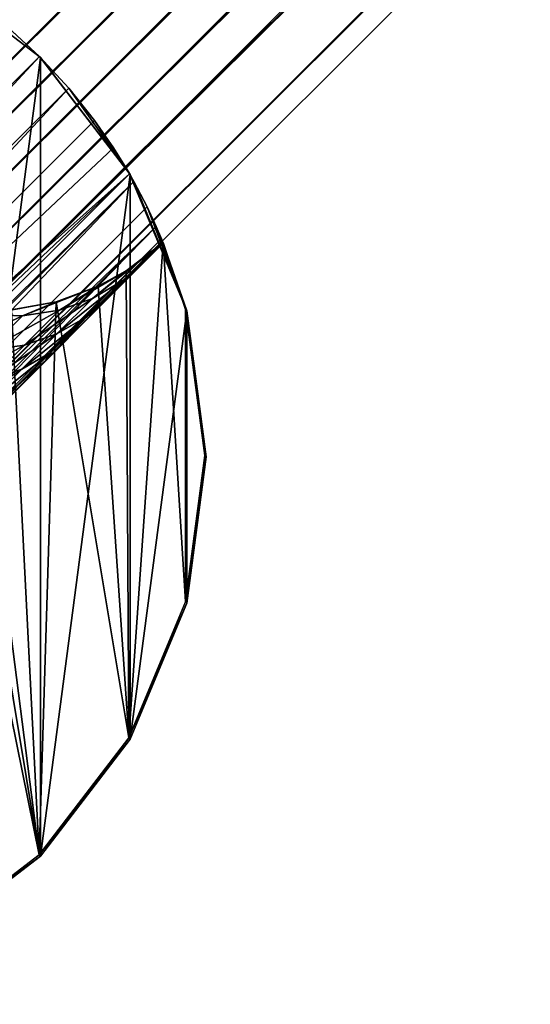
# Model space of a CAD drawing. Header units: millimetres. Extents: x 0 to 1133, y -557 to 576.
# Tile 40 of 193: x 341 to 349, y -230 to -214. Entities that reach past the tile are written whole.
import ezdxf

# ---------------------------------------------------------------- set-up
doc = ezdxf.new("R2010")
doc.units = ezdxf.units.MM
doc.header["$LTSCALE"] = 25.4
doc.layers.get('0').update_dxf_attribs({"true_color": 0xff5454})

# ---------------------------------------------------------------- blocks, each defined once
blk = doc.blocks.new('MORE-EYE-7826-7825-7608-CIRCLE.STL')
at = {"color": 18, "true_color": 0x000000}
mesh = blk.add_polyface(dxfattribs=at)
corners = [(655.18, -198.603, 132.341), (865.922, 11.665, 1290.399), (656.301, -197.956, 132.184), (864.801, 11.018, 1290.557)]
mesh.append_faces([[corners[k] for k in face] for face in [(0, 1, 2), (1, 0, 3)]], dxfattribs={"vtx0": -1, "color": 18})
mesh = blk.add_polyface(dxfattribs=at)
corners = [(656.301, -197.956, 132.184), (867.216, 11.665, 1290.284), (657.595, -197.956, 132.068), (865.922, 11.665, 1290.399)]
mesh.append_faces([[corners[k] for k in face] for face in [(0, 1, 2), (1, 0, 3)]], dxfattribs={"vtx0": -1, "color": 18})
mesh = blk.add_polyface(dxfattribs=at)
corners = [(657.595, -197.956, 132.068), (867.819, 11.415, 1290.252), (658.198, -198.205, 132.037), (867.216, 11.665, 1290.284)]
mesh.append_faces([[corners[k] for k in face] for face in [(0, 1, 2), (1, 0, 3)]], dxfattribs={"vtx0": -1, "color": 18})
mesh = blk.add_polyface(dxfattribs=at)
corners = [(658.198, -198.205, 132.037), (868.336, 11.018, 1290.242), (658.716, -198.603, 132.026), (867.819, 11.415, 1290.252)]
mesh.append_faces([[corners[k] for k in face] for face in [(0, 1, 2), (1, 0, 3)]], dxfattribs={"vtx0": -1, "color": 18})
mesh = blk.add_polyface(dxfattribs=at)
corners = [(864.154, 9.897, 1290.714), (655.18, -198.603, 132.341), (654.533, -199.723, 132.498), (864.801, 11.018, 1290.557)]
mesh.append_faces([[corners[k] for k in face] for face in [(0, 1, 2), (1, 0, 3)]], dxfattribs={"vtx0": -1, "color": 18})
mesh = blk.add_polyface(dxfattribs=at)
corners = [(658.716, -198.603, 132.026), (868.734, 10.5, 1290.252), (659.113, -199.12, 132.037), (868.336, 11.018, 1290.242)]
mesh.append_faces([[corners[k] for k in face] for face in [(0, 1, 2), (1, 0, 3)]], dxfattribs={"vtx0": -1, "color": 18})
mesh = blk.add_polyface(dxfattribs=at)
corners = [(659.113, -199.12, 132.037), (868.984, 9.897, 1290.284), (659.363, -199.723, 132.068), (868.734, 10.5, 1290.252)]
mesh.append_faces([[corners[k] for k in face] for face in [(0, 1, 2), (1, 0, 3)]], dxfattribs={"vtx0": -1, "color": 18})
mesh = blk.add_polyface(dxfattribs=at)
corners = [(864.154, 8.603, 1290.829), (654.533, -199.723, 132.498), (654.533, -201.017, 132.614), (864.154, 9.897, 1290.714)]
mesh.append_faces([[corners[k] for k in face] for face in [(0, 1, 2), (1, 0, 3)]], dxfattribs={"vtx0": -1, "color": 18})
mesh = blk.add_polyface(dxfattribs=at)
corners = [(659.363, -199.723, 132.068), (868.984, 8.603, 1290.399), (659.363, -201.017, 132.184), (868.984, 9.897, 1290.284)]
mesh.append_faces([[corners[k] for k in face] for face in [(0, 1, 2), (1, 0, 3)]], dxfattribs={"vtx0": -1, "color": 18})
mesh = blk.add_polyface(dxfattribs=at)
corners = [(864.404, 8, 1290.861), (654.533, -201.017, 132.614), (654.783, -201.62, 132.645), (864.154, 8.603, 1290.829)]
mesh.append_faces([[corners[k] for k in face] for face in [(0, 1, 2), (1, 0, 3)]], dxfattribs={"vtx0": -1, "color": 18})
mesh = blk.add_polyface(dxfattribs=at)
corners = [(659.363, -201.017, 132.184), (868.336, 7.482, 1290.557), (658.716, -202.138, 132.341), (868.984, 8.603, 1290.399)]
mesh.append_faces([[corners[k] for k in face] for face in [(0, 1, 2), (1, 0, 3)]], dxfattribs={"vtx0": -1, "color": 18})
mesh = blk.add_polyface(dxfattribs=at)
corners = [(864.801, 7.482, 1290.871), (654.783, -201.62, 132.645), (655.18, -202.138, 132.656), (864.404, 8, 1290.861)]
mesh.append_faces([[corners[k] for k in face] for face in [(0, 1, 2), (1, 0, 3)]], dxfattribs={"vtx0": -1, "color": 18})
mesh = blk.add_polyface(dxfattribs=at)
corners = [(865.319, 7.085, 1290.861), (655.18, -202.138, 132.656), (655.698, -202.535, 132.645), (864.801, 7.482, 1290.871)]
mesh.append_faces([[corners[k] for k in face] for face in [(0, 1, 2), (1, 0, 3)]], dxfattribs={"vtx0": -1, "color": 18})
mesh = blk.add_polyface(dxfattribs=at)
corners = [(868.336, 7.482, 1290.557), (657.595, -202.785, 132.498), (658.716, -202.138, 132.341), (867.216, 6.835, 1290.714)]
mesh.append_faces([[corners[k] for k in face] for face in [(0, 1, 2), (1, 0, 3)]], dxfattribs={"vtx0": -1, "color": 18})
mesh = blk.add_polyface(dxfattribs=at)
corners = [(865.922, 6.835, 1290.829), (655.698, -202.535, 132.645), (656.301, -202.785, 132.614), (865.319, 7.085, 1290.861)]
mesh.append_faces([[corners[k] for k in face] for face in [(0, 1, 2), (1, 0, 3)]], dxfattribs={"vtx0": -1, "color": 18})
mesh = blk.add_polyface(dxfattribs=at)
corners = [(867.216, 6.835, 1290.714), (656.301, -202.785, 132.614), (657.595, -202.785, 132.498), (865.922, 6.835, 1290.829)]
mesh.append_faces([[corners[k] for k in face] for face in [(0, 1, 2), (1, 0, 3)]], dxfattribs={"vtx0": -1, "color": 18})
at = {"color": 250, "true_color": 0x262626}
mesh = blk.add_polyface(dxfattribs=at)
corners = [(651.475, -210.84, 148.437), (650.773, -210.026, 148.436), (650.412, -210.482, 148.436), (651.137, -209.382, 148.436), (651.319, -208.903, 148.436), (651.47, -208.203, 148.436), (651.497, -207.771, 148.436), (653.805, -211.146, 148.438), (645.112, -204.476, 148.432), (645.112, -199.817, 148.431), (644.805, -202.146, 148.431), (645.469, -205.54, 148.433), (646.011, -197.646, 148.43), (645.973, -205.146, 148.433), (646.613, -204.795, 148.433), (647.441, -195.782, 148.43), (647.287, -204.566, 148.433), (647.97, -204.461, 148.433), (649.305, -194.352, 148.43), (648.683, -204.486, 148.434), (649.318, -204.633, 148.434), (651.475, -193.453, 148.431), (649.887, -204.887, 148.434), (650.236, -205.116, 148.434), (650.556, -205.395, 148.435), (650.956, -205.887, 148.435), (651.086, -206.103, 148.435), (651.34, -206.701, 148.435), (651.437, -207.092, 148.435), (653.805, -193.146, 148.431), (656.134, -210.84, 148.438), (656.117, -196.749, 148.433), (656.163, -197.157, 148.434), (658.305, -209.941, 148.439), (656.196, -197.321, 148.434), (656.338, -197.795, 148.434), (656.435, -198.022, 148.434), (656.765, -198.568, 148.434), (657.052, -198.899, 148.435), (657.312, -199.132, 148.435), (657.788, -199.445, 148.435), (658.38, -199.69, 148.435), (660.169, -208.51, 148.439), (658.716, -199.774, 148.435), (659.054, -199.823, 148.436), (659.728, -199.826, 148.436), (660.44, -199.697, 148.436), (661.599, -206.646, 148.439), (661.11, -199.446, 148.436), (661.553, -199.201, 148.436), (662.141, -198.753, 148.436), (662.498, -204.476, 148.438), (662.498, -199.817, 148.437), (662.805, -202.146, 148.438), (656.134, -193.453, 148.432), (656.144, -196.053, 148.433), (656.231, -195.6, 148.433), (656.473, -194.912, 148.433), (656.735, -194.422, 148.433), (657.198, -193.811, 148.433)]
mesh.append_faces([[corners[k] for k in face] for face in [(0, 1, 2), (8, 9, 10), (52, 51, 53), (54, 58, 59)]], dxfattribs={"vtx0": -1, "color": 250})
mesh.append_faces([[corners[k] for k in face] for face in [(1, 0, 3), (3, 0, 4), (4, 0, 5), (5, 0, 6), (9, 11, 12), (12, 14, 15), (15, 17, 18), (18, 20, 21), (21, 6, 29), (31, 30, 32), (32, 33, 34), (34, 33, 35), (35, 33, 36), (36, 33, 37), (37, 33, 38), (38, 33, 39), (39, 33, 40), (40, 33, 41), (41, 42, 43), (43, 42, 44), (44, 42, 45), (45, 42, 46), (46, 47, 48), (48, 47, 49), (49, 47, 50), (50, 51, 52)]], dxfattribs={"vtx0": -1, "vtx1": -1, "color": 250})
mesh.append_faces([[corners[k] for k in face] for face in [(29, 6, 7), (29, 30, 31)]], dxfattribs={"vtx0": -1, "vtx1": -1, "vtx2": -1, "color": 250})
mesh.append_faces([[corners[k] for k in face] for face in [(6, 0, 7), (9, 8, 11), (12, 11, 13), (12, 13, 14), (15, 14, 16), (15, 16, 17), (18, 17, 19), (18, 19, 20), (21, 20, 22), (21, 22, 23), (21, 23, 24), (21, 24, 25), (21, 25, 26), (21, 26, 27), (21, 27, 28), (21, 28, 6), (29, 7, 30), (32, 30, 33), (41, 33, 42), (46, 42, 47), (50, 47, 51), (31, 54, 29), (54, 31, 55), (54, 55, 56), (54, 56, 57), (54, 57, 58)]], dxfattribs={"vtx0": -1, "vtx2": -1, "color": 250})
mesh = blk.add_polyface(dxfattribs=at)
corners = [(645.133, -199.838, 88.431), (645.133, -204.497, 88.432), (644.826, -202.168, 88.431), (646.032, -197.668, 88.43), (646.032, -206.668, 88.433), (647.462, -195.804, 88.43), (647.462, -208.532, 88.435), (649.326, -194.373, 88.43), (649.326, -209.962, 88.436), (651.497, -193.474, 88.431), (651.497, -210.861, 88.437), (653.826, -193.168, 88.431), (653.826, -211.168, 88.438), (656.155, -193.474, 88.432), (656.155, -210.861, 88.438), (658.326, -194.373, 88.433), (658.326, -209.962, 88.439), (660.19, -195.804, 88.435), (660.19, -208.532, 88.439), (661.62, -197.668, 88.436), (661.62, -206.668, 88.439), (662.519, -199.838, 88.437), (662.519, -204.497, 88.438), (662.826, -202.168, 88.438)]
mesh.append_faces([[corners[k] for k in face] for face in [(0, 1, 2), (22, 21, 23)]], dxfattribs={"vtx0": -1, "color": 250})
mesh.append_faces([[corners[k] for k in face] for face in [(1, 3, 4), (4, 5, 6), (6, 7, 8), (8, 9, 10), (10, 11, 12), (12, 13, 14), (14, 15, 16), (16, 17, 18), (18, 19, 20), (20, 21, 22)]], dxfattribs={"vtx0": -1, "vtx1": -1, "color": 250})
mesh.append_faces([[corners[k] for k in face] for face in [(1, 0, 3), (4, 3, 5), (6, 5, 7), (8, 7, 9), (10, 9, 11), (12, 11, 13), (14, 13, 15), (16, 15, 17), (18, 17, 19), (20, 19, 21)]], dxfattribs={"vtx0": -1, "vtx2": -1, "color": 250})
mesh = blk.add_polyface(dxfattribs=at)
corners = [(659.67, -195.321, 136.002), (660.19, -195.804, 88.435), (658.326, -194.373, 88.433)]
mesh.append_faces([[corners[k] for k in face] for face in [(0, 1, 2)]], dxfattribs={"color": 250})
mesh = blk.add_polyface(dxfattribs=at)
corners = [(647.445, -208.515, 135.935), (659.67, -195.321, 136.002), (646.979, -208.012, 136.002), (660.173, -195.787, 135.935)]
mesh.append_faces([[corners[k] for k in face] for face in [(0, 1, 2), (1, 0, 3)]], dxfattribs={"vtx0": -1, "color": 250})
mesh = blk.add_polyface(dxfattribs=at)
corners = [(659.67, -195.321, 136.002), (660.173, -195.787, 135.935), (660.19, -195.804, 88.435)]
mesh.append_faces([[corners[k] for k in face] for face in [(0, 1, 2)]], dxfattribs={"color": 250})
mesh = blk.add_polyface(dxfattribs=at)
corners = [(647.946, -208.979, 136.002), (660.173, -195.787, 135.935), (647.445, -208.515, 135.935), (660.64, -196.29, 136.003)]
mesh.append_faces([[corners[k] for k in face] for face in [(0, 1, 2), (1, 0, 3)]], dxfattribs={"vtx0": -1, "color": 250})
mesh = blk.add_polyface(dxfattribs=at)
corners = [(660.173, -195.787, 135.935), (661.62, -197.668, 88.436), (660.19, -195.804, 88.435)]
mesh.append_faces([[corners[k] for k in face] for face in [(0, 1, 2)]], dxfattribs={"color": 250})
mesh = blk.add_polyface(dxfattribs=at)
corners = [(660.173, -195.787, 135.935), (660.64, -196.29, 136.003), (661.62, -197.668, 88.436)]
mesh.append_faces([[corners[k] for k in face] for face in [(0, 1, 2)]], dxfattribs={"color": 250})
mesh = blk.add_polyface(dxfattribs=at)
corners = [(648.463, -209.391, 136.202), (660.64, -196.29, 136.003), (647.946, -208.979, 136.002), (661.049, -196.805, 136.202)]
mesh.append_faces([[corners[k] for k in face] for face in [(0, 1, 2), (1, 0, 3)]], dxfattribs={"vtx0": -1, "color": 250})
mesh = blk.add_polyface(dxfattribs=at)
corners = [(660.64, -196.29, 136.003), (661.049, -196.805, 136.202), (661.62, -197.668, 88.436)]
mesh.append_faces([[corners[k] for k in face] for face in [(0, 1, 2)]], dxfattribs={"color": 250})
mesh = blk.add_polyface(dxfattribs=at)
corners = [(661.353, -197.242, 136.473), (661.049, -196.805, 136.202), (648.463, -209.391, 136.202)]
mesh.append_faces([[corners[k] for k in face] for face in [(0, 1, 2)]], dxfattribs={"color": 250})
mesh = blk.add_polyface(dxfattribs=at)
corners = [(661.049, -196.805, 136.202), (661.353, -197.242, 136.473), (661.62, -197.668, 88.436)]
mesh.append_faces([[corners[k] for k in face] for face in [(0, 1, 2)]], dxfattribs={"color": 250})
mesh = blk.add_polyface(dxfattribs=at)
corners = [(661.608, -197.659, 136.832), (661.353, -197.242, 136.473), (648.463, -209.391, 136.202)]
mesh.append_faces([[corners[k] for k in face] for face in [(0, 1, 2)]], dxfattribs={"color": 250})
mesh = blk.add_polyface(dxfattribs=at)
corners = [(661.353, -197.242, 136.473), (661.608, -197.659, 136.832), (661.62, -197.668, 88.436)]
mesh.append_faces([[corners[k] for k in face] for face in [(0, 1, 2)]], dxfattribs={"color": 250})
mesh = blk.add_polyface(dxfattribs=at)
corners = [(661.608, -197.659, 136.832), (648.463, -209.391, 136.202), (648.898, -209.693, 136.471)]
mesh.append_faces([[corners[k] for k in face] for face in [(0, 1, 2)]], dxfattribs={"color": 250})
mesh = blk.add_polyface(dxfattribs=at)
corners = [(661.608, -197.659, 136.832), (648.898, -209.693, 136.471), (649.309, -209.945, 136.823)]
mesh.append_faces([[corners[k] for k in face] for face in [(0, 1, 2)]], dxfattribs={"color": 250})
mesh = blk.add_polyface(dxfattribs=at)
corners = [(661.677, -197.782, 136.961), (661.608, -197.659, 136.832), (649.309, -209.945, 136.823)]
mesh.append_faces([[corners[k] for k in face] for face in [(0, 1, 2)]], dxfattribs={"color": 250})
mesh = blk.add_polyface(dxfattribs=at)
corners = [(661.608, -197.659, 136.832), (662.519, -199.838, 88.437), (661.62, -197.668, 88.436)]
mesh.append_faces([[corners[k] for k in face] for face in [(0, 1, 2)]], dxfattribs={"color": 250})
mesh = blk.add_polyface(dxfattribs=at)
corners = [(661.608, -197.659, 136.832), (661.677, -197.782, 136.961), (662.519, -199.838, 88.437)]
mesh.append_faces([[corners[k] for k in face] for face in [(0, 1, 2)]], dxfattribs={"color": 250})
mesh = blk.add_polyface(dxfattribs=at)
corners = [(661.677, -197.782, 136.961), (649.309, -209.945, 136.823), (649.44, -210.019, 136.961)]
mesh.append_faces([[corners[k] for k in face] for face in [(0, 1, 2)]], dxfattribs={"color": 250})
mesh = blk.add_polyface(dxfattribs=at)
corners = [(649.844, -210.23, 137.491), (661.677, -197.782, 136.961), (649.44, -210.019, 136.961), (661.888, -198.185, 137.489)]
mesh.append_faces([[corners[k] for k in face] for face in [(0, 1, 2), (1, 0, 3)]], dxfattribs={"vtx0": -1, "color": 250})
mesh = blk.add_polyface(dxfattribs=at)
corners = [(661.677, -197.782, 136.961), (661.888, -198.185, 137.489), (662.519, -199.838, 88.437)]
mesh.append_faces([[corners[k] for k in face] for face in [(0, 1, 2)]], dxfattribs={"color": 250})
mesh = blk.add_polyface(dxfattribs=at)
corners = [(662.034, -198.498, 138.097), (649.844, -210.23, 137.491), (650.156, -210.376, 138.097), (661.888, -198.185, 137.489)]
mesh.append_faces([[corners[k] for k in face] for face in [(0, 1, 2), (1, 0, 3)]], dxfattribs={"vtx0": -1, "color": 250})
mesh = blk.add_polyface(dxfattribs=at)
corners = [(661.888, -198.185, 137.489), (662.034, -198.498, 138.097), (662.519, -199.838, 88.437)]
mesh.append_faces([[corners[k] for k in face] for face in [(0, 1, 2)]], dxfattribs={"color": 250})
mesh = blk.add_polyface(dxfattribs=at)
corners = [(650.353, -210.46, 138.753), (662.034, -198.498, 138.097), (650.156, -210.376, 138.097), (662.118, -198.693, 138.749)]
mesh.append_faces([[corners[k] for k in face] for face in [(0, 1, 2), (1, 0, 3)]], dxfattribs={"vtx0": -1, "color": 250})
mesh = blk.add_polyface(dxfattribs=at)
corners = [(662.034, -198.498, 138.097), (662.118, -198.693, 138.749), (662.519, -199.838, 88.437)]
mesh.append_faces([[corners[k] for k in face] for face in [(0, 1, 2)]], dxfattribs={"color": 250})
mesh = blk.add_polyface(dxfattribs=at)
corners = [(656.283, -204.624, 139.436), (650.353, -210.46, 138.753), (650.42, -210.487, 139.436), (662.118, -198.693, 138.749), (662.146, -198.761, 139.436)]
mesh.append_faces([[corners[k] for k in face] for face in [(0, 1, 2), (3, 0, 4)]], dxfattribs={"vtx0": -1, "color": 250})
mesh.append_faces([[corners[k] for k in face] for face in [(1, 0, 3)]], dxfattribs={"vtx0": -1, "vtx1": -1, "color": 250})
mesh = blk.add_polyface(dxfattribs=at)
corners = [(656.827, -204.081, 139.51), (662.146, -198.761, 139.436), (656.283, -204.624, 139.436), (657.214, -203.693, 139.652), (657.95, -202.957, 140.129), (658.149, -202.758, 140.304), (658.592, -202.314, 140.766), (659.129, -201.777, 141.455), (659.561, -201.345, 142.115), (660.276, -200.628, 143.412), (661.236, -199.667, 145.555), (661.438, -199.465, 146.062), (662.143, -198.758, 148)]
mesh.append_faces([[corners[k] for k in face] for face in [(0, 1, 2), (1, 11, 12)]], dxfattribs={"vtx0": -1, "color": 250})
mesh.append_faces([[corners[k] for k in face] for face in [(1, 0, 3), (1, 3, 4), (1, 4, 5), (1, 5, 6), (1, 6, 7), (1, 7, 8), (1, 8, 9), (1, 9, 10), (1, 10, 11)]], dxfattribs={"vtx0": -1, "vtx2": -1, "color": 250})
mesh = blk.add_polyface(dxfattribs=at)
corners = [(662.143, -198.758, 148), (660.931, -199.929, 145.784), (661.503, -199.355, 147.282)]
mesh.append_faces([[corners[k] for k in face] for face in [(0, 1, 2)]], dxfattribs={"color": 250})
mesh = blk.add_polyface(dxfattribs=at)
corners = [(662.143, -198.758, 148), (661.438, -199.465, 146.062), (660.931, -199.929, 145.784)]
mesh.append_faces([[corners[k] for k in face] for face in [(0, 1, 2)]], dxfattribs={"color": 250})
mesh = blk.add_polyface(dxfattribs=at)
corners = [(662.141, -198.753, 148.436), (661.017, -199.644, 147.563), (661.553, -199.201, 148.436)]
mesh.append_faces([[corners[k] for k in face] for face in [(0, 1, 2)]], dxfattribs={"color": 250})
mesh = blk.add_polyface(dxfattribs=at)
corners = [(662.141, -198.753, 148.436), (661.503, -199.355, 147.282), (661.017, -199.644, 147.563)]
mesh.append_faces([[corners[k] for k in face] for face in [(0, 1, 2)]], dxfattribs={"color": 250})
mesh = blk.add_polyface(dxfattribs=at)
corners = [(662.141, -198.753, 148.436), (662.143, -198.758, 148), (661.503, -199.355, 147.282)]
mesh.append_faces([[corners[k] for k in face] for face in [(0, 1, 2)]], dxfattribs={"color": 250})
mesh = blk.add_polyface(dxfattribs=at)
corners = [(662.118, -198.693, 138.749), (662.146, -198.761, 139.436), (662.519, -199.838, 88.437)]
mesh.append_faces([[corners[k] for k in face] for face in [(0, 1, 2)]], dxfattribs={"color": 250})
mesh = blk.add_polyface(dxfattribs=at)
corners = [(662.146, -198.761, 139.436), (662.498, -199.817, 148.437), (662.519, -199.838, 88.437), (662.143, -198.758, 148), (662.141, -198.753, 148.436)]
mesh.append_faces([[corners[k] for k in face] for face in [(0, 1, 2), (1, 3, 4)]], dxfattribs={"vtx0": -1, "color": 250})
mesh.append_faces([[corners[k] for k in face] for face in [(1, 0, 3)]], dxfattribs={"vtx0": -1, "vtx2": -1, "color": 250})
mesh = blk.add_polyface(dxfattribs=at)
corners = [(661.553, -199.201, 148.436), (660.491, -199.831, 147.821), (661.11, -199.446, 148.436)]
mesh.append_faces([[corners[k] for k in face] for face in [(0, 1, 2)]], dxfattribs={"color": 250})
mesh = blk.add_polyface(dxfattribs=at)
corners = [(661.553, -199.201, 148.436), (661.017, -199.644, 147.563), (660.491, -199.831, 147.821)]
mesh.append_faces([[corners[k] for k in face] for face in [(0, 1, 2)]], dxfattribs={"color": 250})
mesh = blk.add_polyface(dxfattribs=at)
corners = [(660.453, -200.209, 146.091), (661.503, -199.355, 147.282), (660.931, -199.929, 145.784), (661.017, -199.644, 147.563)]
mesh.append_faces([[corners[k] for k in face] for face in [(0, 1, 2), (1, 0, 3)]], dxfattribs={"vtx0": -1, "color": 250})
mesh = blk.add_polyface(dxfattribs=at)
corners = [(661.11, -199.446, 148.436), (659.903, -199.919, 148.066), (660.44, -199.697, 148.436)]
mesh.append_faces([[corners[k] for k in face] for face in [(0, 1, 2)]], dxfattribs={"color": 250})
mesh = blk.add_polyface(dxfattribs=at)
corners = [(661.11, -199.446, 148.436), (660.491, -199.831, 147.821), (659.903, -199.919, 148.066)]
mesh.append_faces([[corners[k] for k in face] for face in [(0, 1, 2)]], dxfattribs={"color": 250})
mesh = blk.add_polyface(dxfattribs=at)
corners = [(661.438, -199.465, 146.062), (661.236, -199.667, 145.555), (660.931, -199.929, 145.784)]
mesh.append_faces([[corners[k] for k in face] for face in [(0, 1, 2)]], dxfattribs={"color": 250})
mesh = blk.add_polyface(dxfattribs=at)
corners = [(660.44, -199.697, 148.436), (659.903, -199.919, 148.066), (659.333, -199.901, 148.266)]
mesh.append_faces([[corners[k] for k in face] for face in [(0, 1, 2)]], dxfattribs={"color": 250})
mesh = blk.add_polyface(dxfattribs=at)
corners = [(660.44, -199.697, 148.436), (659.333, -199.901, 148.266), (659.728, -199.826, 148.436)]
mesh.append_faces([[corners[k] for k in face] for face in [(0, 1, 2)]], dxfattribs={"color": 250})
mesh = blk.add_polyface(dxfattribs=at)
corners = [(659.935, -200.387, 146.372), (661.017, -199.644, 147.563), (660.453, -200.209, 146.091), (660.491, -199.831, 147.821)]
mesh.append_faces([[corners[k] for k in face] for face in [(0, 1, 2), (1, 0, 3)]], dxfattribs={"vtx0": -1, "color": 250})
mesh = blk.add_polyface(dxfattribs=at)
corners = [(660.931, -199.929, 145.784), (661.236, -199.667, 145.555), (660.276, -200.628, 143.412)]
mesh.append_faces([[corners[k] for k in face] for face in [(0, 1, 2)]], dxfattribs={"color": 250})
mesh = blk.add_polyface(dxfattribs=at)
corners = [(658.792, -200.443, 146.857), (659.903, -199.919, 148.066), (659.356, -200.468, 146.639), (659.333, -199.901, 148.266)]
mesh.append_faces([[corners[k] for k in face] for face in [(0, 1, 2), (1, 0, 3)]], dxfattribs={"vtx0": -1, "color": 250})
mesh = blk.add_polyface(dxfattribs=at)
corners = [(659.356, -200.468, 146.639), (660.491, -199.831, 147.821), (659.935, -200.387, 146.372), (659.903, -199.919, 148.066)]
mesh.append_faces([[corners[k] for k in face] for face in [(0, 1, 2), (1, 0, 3)]], dxfattribs={"vtx0": -1, "color": 250})
mesh = blk.add_polyface(dxfattribs=at)
corners = [(662.519, -199.838, 88.437), (662.805, -202.146, 148.438), (662.826, -202.168, 88.438), (662.498, -199.817, 148.437)]
mesh.append_faces([[corners[k] for k in face] for face in [(0, 1, 2), (1, 0, 3)]], dxfattribs={"vtx0": -1, "color": 250})
mesh = blk.add_polyface(dxfattribs=at)
corners = [(659.895, -200.768, 144.793), (660.931, -199.929, 145.784), (660.36, -200.5, 144.457), (660.453, -200.209, 146.091)]
mesh.append_faces([[corners[k] for k in face] for face in [(0, 1, 2), (1, 0, 3)]], dxfattribs={"vtx0": -1, "color": 250})
mesh = blk.add_polyface(dxfattribs=at)
corners = [(660.931, -199.929, 145.784), (660.276, -200.628, 143.412), (660.36, -200.5, 144.457)]
mesh.append_faces([[corners[k] for k in face] for face in [(0, 1, 2)]], dxfattribs={"color": 250})
mesh = blk.add_polyface(dxfattribs=at)
corners = [(659.389, -200.935, 145.101), (660.453, -200.209, 146.091), (659.895, -200.768, 144.793), (659.935, -200.387, 146.372)]
mesh.append_faces([[corners[k] for k in face] for face in [(0, 1, 2), (1, 0, 3)]], dxfattribs={"vtx0": -1, "color": 250})
mesh = blk.add_polyface(dxfattribs=at)
corners = [(658.82, -201.005, 145.393), (659.935, -200.387, 146.372), (659.389, -200.935, 145.101), (659.356, -200.468, 146.639)]
mesh.append_faces([[corners[k] for k in face] for face in [(0, 1, 2), (1, 0, 3)]], dxfattribs={"vtx0": -1, "color": 250})
mesh = blk.add_polyface(dxfattribs=at)
corners = [(659.375, -201.289, 143.728), (660.36, -200.5, 144.457), (659.824, -201.037, 143.361), (659.895, -200.768, 144.793)]
mesh.append_faces([[corners[k] for k in face] for face in [(0, 1, 2), (1, 0, 3)]], dxfattribs={"vtx0": -1, "color": 250})
mesh = blk.add_polyface(dxfattribs=at)
corners = [(660.36, -200.5, 144.457), (660.276, -200.628, 143.412), (659.824, -201.037, 143.361)]
mesh.append_faces([[corners[k] for k in face] for face in [(0, 1, 2)]], dxfattribs={"color": 250})
mesh = blk.add_polyface(dxfattribs=at)
corners = [(660.276, -200.628, 143.412), (659.561, -201.345, 142.115), (659.824, -201.037, 143.361)]
mesh.append_faces([[corners[k] for k in face] for face in [(0, 1, 2)]], dxfattribs={"color": 250})
mesh = blk.add_polyface(dxfattribs=at)
corners = [(658.883, -201.441, 144.065), (659.895, -200.768, 144.793), (659.375, -201.289, 143.728), (659.389, -200.935, 145.101)]
mesh.append_faces([[corners[k] for k in face] for face in [(0, 1, 2), (1, 0, 3)]], dxfattribs={"vtx0": -1, "color": 250})
mesh = blk.add_polyface(dxfattribs=at)
corners = [(662.826, -202.168, 88.438), (662.498, -204.476, 148.438), (662.519, -204.497, 88.438), (662.805, -202.146, 148.438)]
mesh.append_faces([[corners[k] for k in face] for face in [(0, 1, 2), (1, 0, 3)]], dxfattribs={"vtx0": -1, "color": 250})
mesh = blk.add_polyface(dxfattribs=at)
corners = [(662.519, -204.497, 88.438), (661.599, -206.646, 148.439), (661.62, -206.668, 88.439), (662.498, -204.476, 148.438)]
mesh.append_faces([[corners[k] for k in face] for face in [(0, 1, 2), (1, 0, 3)]], dxfattribs={"vtx0": -1, "color": 250})
mesh = blk.add_polyface(dxfattribs=at)
corners = [(661.62, -206.668, 88.439), (660.169, -208.51, 148.439), (660.19, -208.532, 88.439), (661.599, -206.646, 148.439)]
mesh.append_faces([[corners[k] for k in face] for face in [(0, 1, 2), (1, 0, 3)]], dxfattribs={"vtx0": -1, "color": 250})
mesh = blk.add_polyface(dxfattribs=at)
corners = [(660.19, -208.532, 88.439), (658.305, -209.941, 148.439), (658.326, -209.962, 88.439), (660.169, -208.51, 148.439)]
mesh.append_faces([[corners[k] for k in face] for face in [(0, 1, 2), (1, 0, 3)]], dxfattribs={"vtx0": -1, "color": 250})

msp = doc.modelspace()

# ---------------------------------------------------------------- block references
at = {"color": 0}
msp.add_blockref('MORE-EYE-7826-7825-7608-CIRCLE.STL', (-318.744, -19.186, -35.069), dxfattribs=at)

doc.saveas('drawing.dxf')
